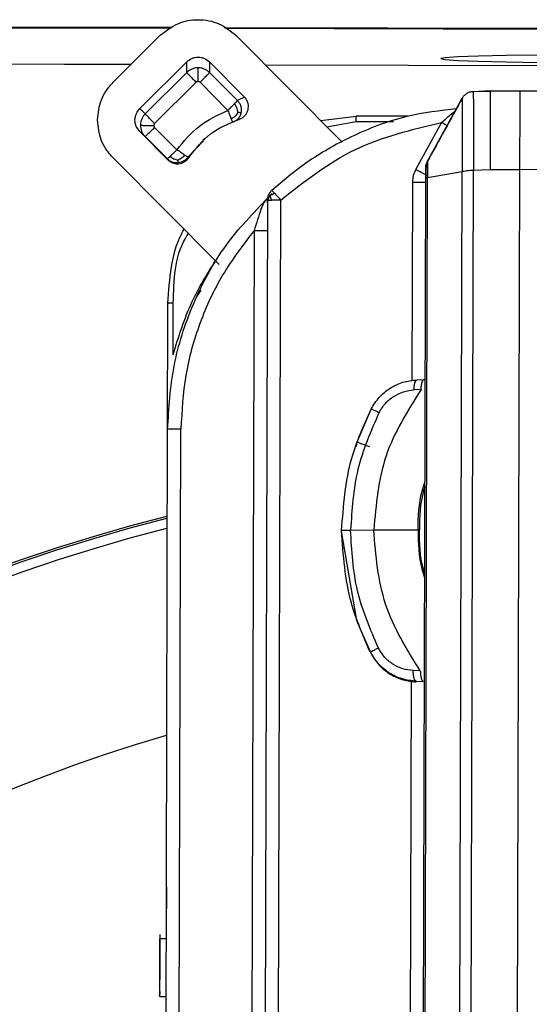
# Model space of a CAD drawing. Header units: millimetres. Extents: x -487 to 230, y -420 to 263.
# Tile 8 of 16: x -24 to -5, y -235 to -198. Entities that reach past the tile are written whole.
import ezdxf

# ---------------------------------------------------------------- set-up
doc = ezdxf.new("R2010")
doc.units = ezdxf.units.MM

msp = doc.modelspace()

# ---------------------------------------------------------------- linework, layer by layer
at = {"color": 7, "linetype": 'Continuous', "lineweight": 25}
for p, q in [((-45.066, -198.256), (-18.427, -198.329)), ((-45.066, -198.291), (-18.48, -198.364)), ((-16.504, -198.334), (40.933, -198.491)), ((-16.452, -198.369), (40.933, -198.526)), ((-20.636, -200.375), (-18.881, -198.63)), ((-16.053, -198.637), (-12.095, -202.616)), ((-49.57, -199.631), (-19.97, -199.712)), ((-49.57, -199.633), (-19.971, -199.714)), ((-17.893, -199.622), (-19.649, -201.367)), ((-17.894, -200.017), (-17.893, -199.622)), ((-17.045, -199.624), (-17.046, -200.02)), ((-15.74, -200.936), (-17.045, -199.624)), ((-14.969, -199.726), (45.43, -199.892)), ((-14.968, -199.727), (45.43, -199.893)), ((-19.446, -201.56), (-17.894, -200.017)), ((-17.046, -200.02), (-16.005, -201.066)), ((-17.542, -200.383), (-19.093, -201.926)), ((-16.36, -201.43), (-17.401, -200.384)), ((-15.74, -200.936), (-16.005, -201.066)), ((-6.573, -200.707), (-7.208, -200.735)), ((-7.208, -200.723), (-6.573, -200.708)), ((-5.473, -200.711), (-6.573, -200.708)), ((2.427, -200.734), (-5.473, -200.711)), ((-8.919, -203.331), (-7.62, -200.981)), ((-19.649, -201.367), (-19.446, -201.56)), ((-12.9, -201.806), (-11.576, -201.648)), ((-9.63, -201.652), (-11.576, -201.648)), ((-8.023, -201.557), (-7.889, -201.465)), ((-19.094, -202.067), (-18.263, -202.902)), ((-15.948, -201.766), (-16.186, -201.887)), ((-12.668, -202.04), (-11.58, -201.843)), ((-11.58, -201.843), (-10.189, -201.846)), ((-8.39, -201.886), (-9.354, -203.63)), ((-19.651, -202.215), (-18.595, -203.277)), ((-19.448, -202.408), (-19.651, -202.215)), ((-18.618, -203.243), (-19.448, -202.408)), ((-17.274, -202.569), (-17.853, -203.177)), ((-17.198, -202.466), (-17.294, -202.55)), ((-16.688, -207.179), (-20.644, -203.202)), ((-18.618, -203.243), (-18.595, -203.277)), ((-17.853, -203.177), (-17.818, -203.192)), ((-8.919, -203.331), (-8.919, -203.344)), ((-8.911, -203.938), (-7.627, -203.706)), ((-7.829, -277.325), (-7.627, -203.706)), ((-7.4, -277.321), (-7.198, -203.657)), ((-7.198, -203.657), (-6.581, -203.637)), ((-6.581, -203.637), (-5.481, -203.64)), ((-5.481, -203.64), (-5.683, -277.326)), ((2.445, -203.664), (-5.481, -203.64)), ((-9.478, -204.11), (-9.498, -211.52)), ((-9.183, -277.377), (-8.982, -203.961)), ((-14.884, -204.787), (-15.117, -289.749)), ((-14.885, -204.877), (-14.884, -204.787)), ((-14.621, -289.738), (-14.389, -204.776)), ((-15.383, -205.917), (-15.609, -288.312)), ((-17.501, -208.363), (-17.359, -208.143)), ((-18.608, -213.628), (-18.595, -208.629)), ((-18.595, -208.629), (-18.595, -208.647)), ((-18.404, -210.553), (-18.398, -208.625)), ((-9.303, -211.486), (-9.041, -211.476)), ((-9.156, -211.85), (-9.42, -211.862)), ((-11.537, -213.799), (-11.052, -212.664)), ((-18.785, -278.02), (-18.608, -213.333)), ((-18.29, -278.01), (-18.112, -213.322)), ((-11.567, -213.969), (-11.537, -213.799)), ((-12.118, -217.13), (-12.118, -217.103)), ((-11.555, -220.463), (-12.118, -217.13)), ((-11.783, -217.093), (-10.92, -217.088)), ((-9.218, -217.086), (-9.268, -217.086)), ((-11.076, -221.598), (-11.555, -220.463)), ((-11.076, -221.598), (-11.044, -221.663)), ((-11.044, -221.641), (-11.044, -221.663)), ((-9.185, -222.344), (-9.449, -222.334)), ((-9.529, -222.726), (-9.567, -236.399)), ((-9.334, -222.733), (-9.072, -222.741)), ((-9.334, -222.733), (-9.334, -222.757)), ((-18.899, -232.18), (-18.9, -232.344)), ((-18.65, -232.344), (-18.9, -232.344)), ((-18.905, -234.306), (-18.904, -233.876)), ((-18.906, -234.49), (-18.656, -234.49))]:
    msp.add_line(p, q, dxfattribs=at)
at = {"color": 7, "linetype": 'Continuous', "lineweight": 25, "flags": 128}
for points in [[(-4.764, -199.375), (-5.986, -199.389), (-7.009, -199.41), (-7.779, -199.436), (-8.257, -199.466), (-8.419, -199.499), (-8.257, -199.533), (-7.779, -199.566), (-7.009, -199.596), (-5.987, -199.622), (-4.764, -199.643)], [(-9.112, -277.372), (-9.011, -240.66), (-8.911, -203.938)], [(-18.902, -232.994), (-18.902, -232.994), (-18.902, -233.025), (-18.902, -233.08), (-18.902, -233.162), (-18.902, -233.261), (-18.903, -233.516), (-18.904, -233.719), (-18.904, -233.876), (-18.904, -233.876)]]:
    msp.add_lwpolyline(points, dxfattribs=at)
at = {"color": 7, "linetype": 'Continuous', "lineweight": 25}
for centre, radius, start, end in [((-2.307, -281.03), 66.486, 104.23385, 179.83753), ((-2.307, -280.971), 66.353, 104.26055, 179.83753), ((-2.307, -280.96), 65.983, 104.34537, 179.83754), ((-2.306, -280.912), 58.487, 106.24073, 179.83791)]:
    msp.add_arc(centre, radius, start, end, dxfattribs=at)
for points, knots in [([(-18.881, -198.63), (-18.674, -198.466), (-18.26, -198.139), (-17.465, -198.001), (-16.671, -198.144), (-16.259, -198.473), (-16.053, -198.637)], [0, 0, 0, 0, 0.25001, 0.5, 0.74999, 1, 1, 1, 1]), ([(-17.893, -199.622), (-17.834, -199.575), (-17.743, -199.501), (-17.591, -199.456), (-17.468, -199.443), (-17.346, -199.456), (-17.195, -199.503), (-17.104, -199.577), (-17.045, -199.624)], [0, 0, 0, 0, 0.239457, 0.37028, 0.5, 0.630824, 0.760543, 1, 1, 1, 1]), ([(-17.471, -200.354), (-17.471, -200.292), (-17.471, -200.197), (-17.47, -200.08), (-17.47, -200), (-17.47, -199.933), (-17.47, -199.867), (-17.47, -199.853), (-17.47, -199.843)], [0, 0, 0, 0, 0.239777, 0.368548, 0.499962, 0.631381, 0.760168, 1, 1, 1, 1]), ([(-21.226, -201.787), (-21.197, -201.533), (-21.153, -201.146), (-20.905, -200.678), (-20.726, -200.477), (-20.636, -200.375)], [0, 0, 0, 0, 0.485193, 0.739171, 1, 1, 1, 1]), ([(-17.471, -200.354), (-17.478, -200.354), (-17.49, -200.355), (-17.516, -200.362), (-17.532, -200.375), (-17.542, -200.383)], [0, 0, 0, 0, 0.246559, 0.488121, 1, 1, 1, 1]), ([(-17.401, -200.384), (-17.405, -200.379), (-17.415, -200.37), (-17.438, -200.358), (-17.458, -200.356), (-17.471, -200.354)], [0, 0, 0, 0, 0.250376, 0.493931, 1, 1, 1, 1]), ([(-15.948, -201.766), (-15.904, -201.748), (-15.817, -201.713), (-15.717, -201.623), (-15.647, -201.521), (-15.606, -201.411), (-15.59, -201.295), (-15.604, -201.171), (-15.65, -201.045), (-15.71, -200.972), (-15.74, -200.936)], [0, 0, 0, 0, 0.138314, 0.27312, 0.386292, 0.500001, 0.613137, 0.726846, 0.861662, 1, 1, 1, 1]), ([(-7.613, -200.966), (-7.832, -201.362), (-8.27, -202.155), (-8.708, -202.949), (-8.927, -203.345)], [0, 0, 0, 0, 0.500002, 1, 1, 1, 1]), ([(-7.62, -200.981), (-7.598, -200.946), (-7.551, -200.875), (-7.45, -200.794), (-7.334, -200.739), (-7.249, -200.728), (-7.208, -200.723)], [0, 0, 0, 0, 0.2459235, 0.5, 0.7540765, 1, 1, 1, 1]), ([(-7.208, -200.723), (-7.208, -200.76), (-7.207, -200.832), (-7.204, -201.509), (-7.199, -202.488), (-7.198, -203.269), (-7.198, -203.657)], [0, 0, 0, 0, 0.250992, 0.501924, 0.752788, 1, 1, 1, 1]), ([(-15.987, -201.507), (-15.996, -201.448), (-16.008, -201.362), (-16.061, -201.252), (-16.094, -201.204), (-16.111, -201.179)], [0, 0, 0, 0, 0.516123, 0.748776, 1, 1, 1, 1]), ([(-16.005, -201.066), (-15.981, -201.094), (-15.93, -201.153), (-15.88, -201.264), (-15.853, -201.393), (-15.866, -201.481), (-15.872, -201.526)], [0, 0, 0, 0, 0.222516, 0.467019, 0.728738, 1, 1, 1, 1]), ([(-7.62, -200.981), (-7.62, -201.014), (-7.62, -201.08), (-7.62, -201.696), (-7.621, -202.445), (-7.623, -203.143), (-7.626, -203.515), (-7.627, -203.706)], [0, 0, 0, 0, 0.247663, 0.495355, 0.74313, 0.867654, 1, 1, 1, 1]), ([(-19.651, -202.215), (-19.698, -202.156), (-19.772, -202.065), (-19.817, -201.913), (-19.83, -201.79), (-19.817, -201.668), (-19.77, -201.517), (-19.696, -201.426), (-19.649, -201.367)], [0, 0, 0, 0, 0.239457, 0.37028, 0.5, 0.630824, 0.760543, 1, 1, 1, 1]), ([(-18.263, -202.902), (-18.002, -202.584), (-17.48, -201.948), (-16.733, -201.603), (-16.36, -201.43)], [0, 0, 0, 0, 0.5, 1, 1, 1, 1]), ([(-16.36, -201.43), (-16.349, -201.46), (-16.326, -201.521), (-16.294, -201.607), (-16.263, -201.688), (-16.246, -201.733), (-16.238, -201.755)], [0, 0, 0, 0, 0.25, 0.5, 0.75, 1, 1, 1, 1]), ([(-15.987, -201.507), (-16.02, -201.559), (-16.068, -201.633), (-16.162, -201.711), (-16.212, -201.74), (-16.238, -201.755)], [0, 0, 0, 0, 0.516117, 0.748771, 1, 1, 1, 1]), ([(-15.872, -201.526), (-15.885, -201.569), (-15.911, -201.654), (-15.988, -201.76), (-16.081, -201.84), (-16.152, -201.872), (-16.186, -201.887)], [0, 0, 0, 0, 0.271253, 0.532971, 0.777477, 1, 1, 1, 1]), ([(-15.872, -201.526), (-15.874, -201.526), (-15.877, -201.527), (-15.91, -201.522), (-15.956, -201.513), (-15.987, -201.507)], [0, 0, 0, 0, 0.271043, 0.506491, 1, 1, 1, 1]), ([(-7.816, -201.369), (-8.443, -201.442), (-9.808, -201.6), (-11.7, -202.34), (-13.391, -203.291), (-14.303, -204.064), (-14.722, -204.42)], [0, 0, 0, 0, 0.245765, 0.534335, 0.785759, 1, 1, 1, 1]), ([(-8.39, -201.886), (-8.327, -201.829), (-8.201, -201.717), (-8.081, -201.61), (-8.023, -201.557)], [0, 0, 0, 0, 0.506385, 1, 1, 1, 1]), ([(-20.644, -203.202), (-20.734, -203.1), (-20.911, -202.898), (-21.157, -202.429), (-21.198, -202.041), (-21.226, -201.787)], [0, 0, 0, 0, 0.260829, 0.514807, 1, 1, 1, 1]), ([(-19.623, -201.984), (-19.615, -201.985), (-19.602, -201.987), (-19.539, -201.99), (-19.474, -201.992), (-19.395, -201.994), (-19.28, -201.996), (-19.185, -201.996), (-19.123, -201.996)], [0, 0, 0, 0, 0.239832, 0.368619, 0.500038, 0.631452, 0.760223, 1, 1, 1, 1]), ([(-19.093, -201.926), (-19.102, -201.936), (-19.119, -201.956), (-19.121, -201.983), (-19.123, -201.996)], [0, 0, 0, 0, 0.497133, 1, 1, 1, 1]), ([(-19.123, -201.996), (-19.123, -202.003), (-19.122, -202.016), (-19.115, -202.042), (-19.102, -202.057), (-19.094, -202.067)], [0, 0, 0, 0, 0.253754, 0.498428, 1, 1, 1, 1]), ([(-16.238, -201.755), (-16.23, -201.775), (-16.215, -201.815), (-16.199, -201.856), (-16.188, -201.882), (-16.186, -201.885), (-16.186, -201.887)], [0, 0, 0, 0, 0.25, 0.5, 0.75, 1, 1, 1, 1]), ([(-14.389, -204.776), (-13.495, -204.073), (-11.709, -202.666), (-9.496, -202.146), (-8.39, -201.886)], [0, 0, 0, 0, 0.500356, 1, 1, 1, 1]), ([(-8.183, -201.999), (-8.199, -201.991), (-8.262, -201.957), (-8.335, -201.917), (-8.39, -201.886)], [0, 0, 0, 0, 0.245555, 1, 1, 1, 1]), ([(-18.512, -203.146), (-18.469, -203.18), (-18.382, -203.249), (-18.28, -203.276), (-18.229, -203.29)], [0, 0, 0, 0, 0.492071, 1, 1, 1, 1]), ([(-17.976, -203.099), (-17.996, -203.086), (-18.036, -203.059), (-18.107, -203.01), (-18.183, -202.958), (-18.237, -202.921), (-18.263, -202.902)], [0, 0, 0, 0, 0.25, 0.5, 0.7500002, 1, 1, 1, 1]), ([(-17.976, -203.099), (-18.012, -203.14), (-18.086, -203.223), (-18.181, -203.268), (-18.229, -203.29)], [0, 0, 0, 0, 0.492075, 1, 1, 1, 1]), ([(-17.853, -203.177), (-17.855, -203.176), (-17.859, -203.175), (-17.884, -203.159), (-17.922, -203.135), (-17.958, -203.111), (-17.976, -203.099)], [0, 0, 0, 0, 0.25, 0.5, 0.75, 1, 1, 1, 1]), ([(-18.22, -203.388), (-18.259, -203.389), (-18.336, -203.391), (-18.445, -203.36), (-18.541, -203.312), (-18.593, -203.265), (-18.618, -203.243)], [0, 0, 0, 0, 0.265956, 0.524944, 0.771033, 1, 1, 1, 1]), ([(-18.595, -203.277), (-18.565, -203.303), (-18.505, -203.356), (-18.399, -203.403), (-18.291, -203.426), (-18.186, -203.425), (-18.083, -203.403), (-17.983, -203.357), (-17.889, -203.289), (-17.842, -203.225), (-17.818, -203.192)], [0, 0, 0, 0, 0.132966, 0.266242, 0.382818, 0.499991, 0.616541, 0.733715, 0.86671, 1, 1, 1, 1]), ([(-18.229, -203.29), (-18.226, -203.319), (-18.221, -203.377), (-18.22, -203.385), (-18.22, -203.388)], [0, 0, 0, 0, 0.492412, 1, 1, 1, 1]), ([(-17.853, -203.177), (-17.874, -203.203), (-17.917, -203.257), (-18.003, -203.322), (-18.106, -203.371), (-18.181, -203.383), (-18.22, -203.388)], [0, 0, 0, 0, 0.228972, 0.475064, 0.734051, 1, 1, 1, 1]), ([(-8.981, -203.571), (-8.978, -203.529), (-8.973, -203.445), (-8.937, -203.369), (-8.919, -203.331)], [0, 0, 0, 0, 0.5, 1, 1, 1, 1]), ([(-8.919, -203.343), (-8.922, -203.349), (-8.928, -203.361), (-8.958, -203.431), (-8.968, -203.524), (-8.976, -203.677), (-8.979, -203.826), (-8.98, -203.913), (-8.981, -203.959)], [0, 0, 0, 0, 0.027662, 0.057372, 0.338449, 0.628764, 0.803593, 1, 1, 1, 1]), ([(-8.919, -203.331), (-8.919, -203.333), (-8.919, -203.336), (-8.918, -203.389), (-8.917, -203.509), (-8.914, -203.71), (-8.912, -203.862), (-8.911, -203.938)], [0, 0, 0, 0, 0.131155, 0.261462, 0.514968, 0.760234, 1, 1, 1, 1]), ([(-9.354, -203.63), (-9.39, -203.706), (-9.462, -203.858), (-9.473, -204.026), (-9.478, -204.11)], [0, 0, 0, 0, 0.500113, 1, 1, 1, 1]), ([(-9.354, -203.63), (-9.299, -203.66), (-9.215, -203.706), (-9.114, -203.761), (-9.044, -203.798), (-8.988, -203.827), (-8.934, -203.855), (-8.926, -203.858), (-8.92, -203.859)], [0, 0, 0, 0, 0.239562, 0.368428, 0.5, 0.631572, 0.760438, 1, 1, 1, 1]), ([(-8.982, -203.961), (-8.982, -203.91), (-8.982, -203.81), (-8.981, -203.702), (-8.981, -203.635), (-8.981, -203.598), (-8.981, -203.574), (-8.981, -203.572), (-8.981, -203.571)], [0, 0, 0, 0, 0.262401, 0.51431, 0.636976, 0.759486, 0.879885, 1, 1, 1, 1]), ([(-7.627, -203.706), (-7.603, -203.704), (-7.553, -203.7), (-7.447, -203.68), (-7.327, -203.661), (-7.24, -203.658), (-7.198, -203.657)], [0, 0, 0, 0, 0.245391, 0.499958, 0.754562, 1, 1, 1, 1]), ([(-8.982, -203.961), (-8.979, -203.958), (-8.973, -203.951), (-8.932, -203.942), (-8.911, -203.938)], [0, 0, 0, 0, 0.49991, 1, 1, 1, 1]), ([(-14.723, -204.527), (-14.773, -204.58), (-14.86, -204.67), (-14.877, -204.817), (-14.885, -204.877)], [0, 0, 0, 0, 0.587516, 1, 1, 1, 1]), ([(-14.842, -204.586), (-14.839, -204.587), (-14.833, -204.588), (-14.793, -204.605), (-14.773, -204.613)], [0, 0, 0, 0, 0.4994424, 1, 1, 1, 1]), ([(-14.773, -204.613), (-14.753, -204.596), (-14.711, -204.562), (-14.655, -204.534), (-14.626, -204.52)], [0, 0, 0, 0, 0.484966, 1, 1, 1, 1]), ([(-14.739, -204.779), (-14.748, -204.749), (-14.766, -204.691), (-14.771, -204.639), (-14.773, -204.613)], [0, 0, 0, 0, 0.501435, 1, 1, 1, 1]), ([(-14.626, -204.52), (-14.641, -204.504), (-14.671, -204.472), (-14.701, -204.44), (-14.72, -204.422), (-14.721, -204.42), (-14.722, -204.42)], [0, 0, 0, 0, 0.262617, 0.51982, 0.766839, 1, 1, 1, 1]), ([(-14.626, -204.52), (-14.609, -204.539), (-14.575, -204.575), (-14.514, -204.64), (-14.452, -204.708), (-14.409, -204.754), (-14.389, -204.776)], [0, 0, 0, 0, 0.262612, 0.519814, 0.766834, 1, 1, 1, 1]), ([(-18.608, -213.333), (-18.561, -212.545), (-18.466, -210.944), (-17.704, -208.611), (-16.546, -206.444), (-15.42, -205.269), (-14.875, -204.701)], [0, 0, 0, 0, 0.244326, 0.496425, 0.756297, 1, 1, 1, 1]), ([(-14.875, -204.698), (-14.906, -204.731), (-15.021, -204.852), (-15.084, -205.01), (-15.131, -205.126)], [0, 0, 0, 0, 0.26883, 1, 1, 1, 1]), ([(-15.131, -205.126), (-15.171, -205.251), (-15.254, -205.508), (-15.339, -205.779), (-15.383, -205.917)], [0, 0, 0, 0, 0.489908, 1, 1, 1, 1]), ([(-18.595, -208.629), (-18.537, -207.72), (-18.476, -206.749), (-18.027, -205.915), (-17.999, -205.861)], [0, 0, 0, 0, 0.9359698, 1, 1, 1, 1]), ([(-18.398, -208.625), (-18.375, -207.77), (-18.35, -206.841), (-17.873, -206.086), (-17.835, -206.025)], [0, 0, 0, 0, 0.920262, 1, 1, 1, 1]), ([(-15.383, -205.917), (-15.792, -206.451), (-16.609, -207.519), (-17.451, -209.361), (-18.005, -211.308), (-18.077, -212.651), (-18.112, -213.322)], [0, 0, 0, 0, 0.250029, 0.50008, 0.75002, 1, 1, 1, 1]), ([(-18.404, -210.553), (-18.196, -209.876), (-17.817, -208.638), (-17.134, -207.539), (-16.825, -207.041)], [0, 0, 0, 0, 0.546652, 1, 1, 1, 1]), ([(-11.019, -212.578), (-10.926, -212.425), (-10.738, -212.119), (-10.319, -211.781), (-9.833, -211.546), (-9.483, -211.506), (-9.303, -211.486)], [0, 0, 0, 0, 0.249087, 0.500376, 0.74357, 1, 1, 1, 1]), ([(-9.42, -211.862), (-9.417, -211.811), (-9.411, -211.706), (-9.384, -211.582), (-9.347, -211.499), (-9.318, -211.49), (-9.303, -211.486)], [0, 0, 0, 0, 0.2428995, 0.5, 0.7571005, 1, 1, 1, 1]), ([(-9.156, -211.85), (-9.153, -211.799), (-9.147, -211.694), (-9.12, -211.571), (-9.084, -211.489), (-9.055, -211.48), (-9.041, -211.476)], [0, 0, 0, 0, 0.242955, 0.500005, 0.75705, 1, 1, 1, 1]), ([(-9.156, -211.85), (-9.662, -212.652), (-10.672, -214.256), (-10.837, -216.144), (-10.92, -217.088)], [0, 0, 0, 0, 0.499983, 1, 1, 1, 1]), ([(-10.72, -212.703), (-10.649, -212.586), (-10.505, -212.353), (-10.185, -212.091), (-9.816, -211.911), (-9.552, -211.878), (-9.42, -211.862)], [0, 0, 0, 0, 0.249827, 0.499696, 0.749783, 1, 1, 1, 1]), ([(-12.118, -217.103), (-12.052, -216.189), (-11.937, -214.614), (-11.29, -213.179), (-11.019, -212.578)], [0, 0, 0, 0, 0.580709, 1, 1, 1, 1]), ([(-10.72, -212.703), (-11.028, -213.404), (-11.643, -214.804), (-11.736, -216.33), (-11.783, -217.093)], [0, 0, 0, 0, 0.500138, 1, 1, 1, 1]), ([(-11.019, -212.578), (-11.015, -212.577), (-11.005, -212.576), (-10.94, -212.601), (-10.844, -212.644), (-10.761, -212.684), (-10.72, -212.703)], [0, 0, 0, 0, 0.244094, 0.5, 0.755906, 1, 1, 1, 1]), ([(-11.537, -213.799), (-11.531, -213.803), (-11.521, -213.809), (-11.463, -213.832), (-11.402, -213.856), (-11.326, -213.884), (-11.217, -213.925), (-11.126, -213.958), (-11.066, -213.979)], [0, 0, 0, 0, 0.2394568, 0.3683607, 0.5, 0.6316393, 0.7605432, 1, 1, 1, 1]), ([(-9.268, -217.086), (-9.257, -216.594), (-9.244, -215.987), (-9.05, -215.417), (-9.013, -215.309)], [0, 0, 0, 0, 0.809389, 1, 1, 1, 1]), ([(-9.014, -215.486), (-9.03, -215.534), (-9.202, -216.045), (-9.21, -216.591), (-9.218, -217.086)], [0, 0, 0, 0, 0.0933204, 1, 1, 1, 1]), ([(-12.118, -217.103), (-12.116, -217.102), (-12.112, -217.1), (-12.073, -217.097), (-11.996, -217.095), (-11.887, -217.093), (-11.814, -217.093), (-11.783, -217.093)], [0, 0, 0, 0, 0.167286, 0.328004, 0.613176, 0.838175, 1, 1, 1, 1]), ([(-11.044, -221.641), (-11.312, -221.037), (-11.951, -219.597), (-12.057, -218.019), (-12.118, -217.103)], [0, 0, 0, 0, 0.419291, 1, 1, 1, 1]), ([(-10.744, -221.495), (-11.048, -220.792), (-11.654, -219.386), (-11.74, -217.857), (-11.783, -217.093)], [0, 0, 0, 0, 0.500154, 1, 1, 1, 1]), ([(-10.92, -217.088), (-10.63, -217.087), (-10.091, -217.085), (-9.529, -217.086), (-9.268, -217.086)], [0, 0, 0, 0, 0.537031, 1, 1, 1, 1]), ([(-9.185, -222.344), (-9.686, -221.539), (-10.688, -219.926), (-10.843, -218.034), (-10.92, -217.088)], [0, 0, 0, 0, 0.499798, 1, 1, 1, 1]), ([(-9.268, -217.086), (-9.26, -217.579), (-9.25, -218.187), (-9.059, -218.759), (-9.023, -218.868)], [0, 0, 0, 0, 0.809389, 1, 1, 1, 1]), ([(-9.022, -218.69), (-9.038, -218.642), (-9.207, -218.129), (-9.213, -217.582), (-9.218, -217.086)], [0, 0, 0, 0, 0.093217, 1, 1, 1, 1]), ([(-10.744, -221.495), (-10.785, -221.516), (-10.868, -221.557), (-10.965, -221.605), (-11.03, -221.636), (-11.04, -221.639), (-11.044, -221.641)], [0, 0, 0, 0, 0.244094, 0.5, 0.755906, 1, 1, 1, 1]), ([(-9.449, -222.334), (-9.581, -222.319), (-9.845, -222.288), (-10.212, -222.109), (-10.531, -221.847), (-10.673, -221.613), (-10.744, -221.495)], [0, 0, 0, 0, 0.250217, 0.500304, 0.750173, 1, 1, 1, 1]), ([(-9.334, -222.733), (-9.514, -222.713), (-9.864, -222.674), (-10.348, -222.44), (-10.765, -222.101), (-10.951, -221.794), (-11.044, -221.641)], [0, 0, 0, 0, 0.256412, 0.499624, 0.750896, 1, 1, 1, 1]), ([(-11.044, -221.663), (-10.943, -221.827), (-10.745, -222.148), (-10.306, -222.488), (-9.83, -222.704), (-9.496, -222.74), (-9.334, -222.757)], [0, 0, 0, 0, 0.271837, 0.529073, 0.771769, 1, 1, 1, 1]), ([(-9.334, -222.733), (-9.348, -222.726), (-9.378, -222.712), (-9.414, -222.622), (-9.441, -222.493), (-9.446, -222.386), (-9.449, -222.334)], [0, 0, 0, 0, 0.2429, 0.5, 0.7571, 1, 1, 1, 1]), ([(-9.185, -222.344), (-9.182, -222.396), (-9.177, -222.503), (-9.151, -222.631), (-9.115, -222.72), (-9.086, -222.734), (-9.072, -222.741)], [0, 0, 0, 0, 0.242955, 0.500005, 0.75705, 1, 1, 1, 1]), ([(-18.899, -232.18), (-18.899, -232.219), (-18.9, -232.265), (-18.9, -232.333), (-18.9, -232.344)], [0, 0, 0, 0, 0.851743, 1, 1, 1, 1]), ([(-18.905, -234.306), (-18.905, -234.223), (-18.904, -234.044), (-18.903, -233.62), (-18.902, -233.196), (-18.901, -232.848), (-18.901, -232.616), (-18.9, -232.44), (-18.9, -232.344), (-18.9, -232.337), (-18.9, -232.389), (-18.9, -232.501), (-18.901, -232.72), (-18.901, -232.935), (-18.902, -233.081)], [0, 0, 0, 0, 0.097679, 0.210745, 0.351596, 0.425816, 0.49491, 0.564001, 0.63164, 0.704423, 0.765799, 0.820168, 0.876935, 1, 1, 1, 1]), ([(-18.905, -234.306), (-18.905, -234.338), (-18.905, -234.43), (-18.906, -234.459), (-18.906, -234.477)], [0, 0, 0, 0, 0.352173, 1, 1, 1, 1]), ([(-18.906, -234.482), (-18.906, -234.484), (-18.906, -234.49), (-18.906, -234.452), (-18.905, -234.379), (-18.905, -234.343)], [0, 0, 0, 0, 0.193131, 0.60746, 1, 1, 1, 1])]:
    msp.add_open_spline(points, degree=3, knots=knots, dxfattribs=at)
for points in [[(-17.47, -199.843), (-17.509, -199.845), (-17.588, -199.849), (-17.701, -199.885), (-17.806, -199.939), (-17.865, -199.991), (-17.894, -200.017)], [(-17.046, -200.02), (-17.075, -199.994), (-17.134, -199.941), (-17.239, -199.886), (-17.352, -199.85), (-17.431, -199.845), (-17.47, -199.843)], [(-17.894, -200.017), (-17.889, -200.025), (-17.877, -200.04), (-17.795, -200.126), (-17.679, -200.245), (-17.588, -200.337), (-17.542, -200.383)], [(-17.401, -200.384), (-17.355, -200.338), (-17.263, -200.246), (-17.146, -200.128), (-17.064, -200.042), (-17.052, -200.027), (-17.046, -200.02)], [(-6.573, -200.708), (-6.573, -200.744), (-6.573, -200.816), (-6.575, -201.486), (-6.578, -202.461), (-6.58, -203.245), (-6.581, -203.637)], [(-5.473, -200.711), (-5.473, -200.747), (-5.473, -200.819), (-5.475, -201.489), (-5.478, -202.464), (-5.48, -203.248), (-5.481, -203.64)], [(-16.111, -201.179), (-16.129, -201.197), (-16.163, -201.232), (-16.225, -201.295), (-16.291, -201.361), (-16.337, -201.407), (-16.36, -201.43)], [(-16.005, -201.066), (-16.007, -201.068), (-16.01, -201.073), (-16.032, -201.097), (-16.065, -201.132), (-16.096, -201.163), (-16.111, -201.179)], [(-19.446, -201.56), (-19.472, -201.589), (-19.525, -201.648), (-19.579, -201.753), (-19.616, -201.866), (-19.62, -201.944), (-19.623, -201.984)], [(-19.093, -201.926), (-19.139, -201.88), (-19.23, -201.787), (-19.346, -201.668), (-19.428, -201.582), (-19.44, -201.567), (-19.446, -201.56)], [(-11.58, -201.843), (-11.58, -201.817), (-11.579, -201.765), (-11.578, -201.7), (-11.577, -201.655), (-11.576, -201.65), (-11.576, -201.648)], [(-19.623, -201.984), (-19.62, -202.023), (-19.616, -202.101), (-19.581, -202.214), (-19.526, -202.32), (-19.474, -202.379), (-19.448, -202.408)], [(-19.448, -202.408), (-19.442, -202.404), (-19.43, -202.395), (-19.348, -202.317), (-19.232, -202.204), (-19.14, -202.113), (-19.094, -202.067)], [(-17.818, -203.192), (-17.57, -202.871), (-17.075, -202.229), (-16.324, -201.92), (-15.948, -201.766)], [(-18.512, -203.146), (-18.527, -203.161), (-18.558, -203.19), (-18.591, -203.221), (-18.612, -203.24), (-18.616, -203.242), (-18.618, -203.243)], [(-18.263, -202.902), (-18.286, -202.925), (-18.332, -202.97), (-18.398, -203.035), (-18.46, -203.096), (-18.494, -203.129), (-18.512, -203.146)], [(-9.478, -204.11), (-9.413, -204.11), (-9.283, -204.11), (-9.119, -204.108), (-9.005, -204.104), (-8.99, -204.101), (-8.982, -204.1)], [(-14.884, -204.787), (-14.882, -204.752), (-14.879, -204.683), (-14.854, -204.619), (-14.842, -204.586)], [(-14.842, -204.586), (-14.826, -204.556), (-14.795, -204.494), (-14.747, -204.445), (-14.722, -204.42)], [(-14.884, -204.787), (-14.882, -204.786), (-14.879, -204.784), (-14.849, -204.782), (-14.804, -204.78), (-14.761, -204.779), (-14.739, -204.779)], [(-14.389, -204.776), (-14.421, -204.776), (-14.486, -204.776), (-14.58, -204.777), (-14.667, -204.778), (-14.715, -204.778), (-14.739, -204.779)], [(-15.383, -205.917), (-15.318, -205.917), (-15.188, -205.917), (-15.024, -205.915), (-14.91, -205.911), (-14.895, -205.908), (-14.887, -205.907)], [(-18.398, -208.625), (-18.424, -208.625), (-18.476, -208.625), (-18.541, -208.626), (-18.586, -208.628), (-18.592, -208.629), (-18.595, -208.629)], [(-18.112, -213.322), (-18.177, -213.322), (-18.307, -213.322), (-18.471, -213.325), (-18.585, -213.328), (-18.6, -213.331), (-18.608, -213.333)], [(-18.654, -230.405), (-18.655, -230.417), (-18.655, -230.441), (-18.655, -230.664), (-18.656, -230.989), (-18.657, -231.251), (-18.657, -231.381)]]:
    msp.add_open_spline(points, degree=3, dxfattribs=at)

doc.saveas('drawing.dxf')
